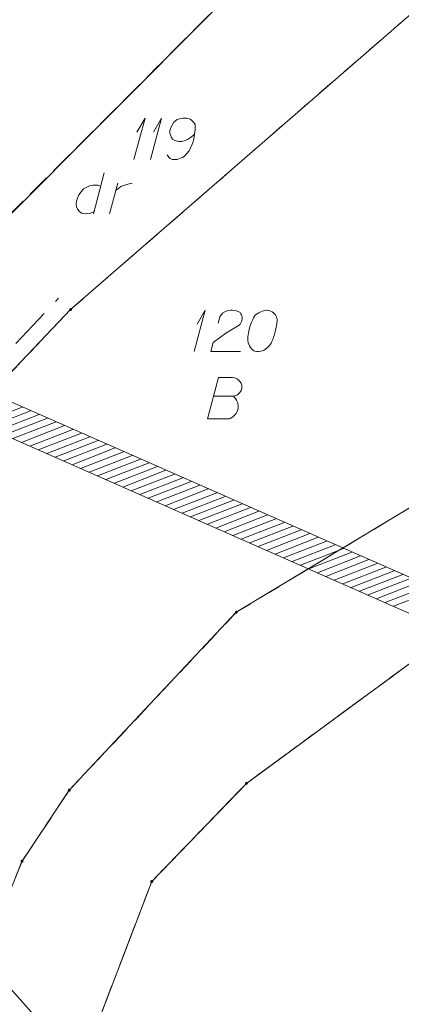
# Model space of a CAD drawing. Header units: metres. Extents: x 5554594 to 5556205, y 5636132 to 5636668.
# Tile 150 of 168: x 5555472 to 5555484, y 5636470 to 5636500. Entities that reach past the tile are written whole.
import ezdxf

# ---------------------------------------------------------------- set-up
doc = ezdxf.new("R2010")
doc.units = ezdxf.units.M
doc.header["$MEASUREMENT"] = 0
doc.header["$XCLIPFRAME"] = 0
for name, pattern in [('05-linia 2.5 1', [1.75, 1.25, -0.5]), ('PRZER1-1', [2, 1, -1]), ('PRZER3-1', [4, 3, -1])]:
    doc.linetypes.add(name, pattern=pattern)
for name, color, linetype, lineweight in [('#digitalizacja', 7, 'Continuous', 18), ('#RASTER', 7, 'Continuous', 18), ('#zakres', 7, 'Continuous', 18), ('#ZUDP', 7, 'Continuous', 18)]:
    doc.layers.add(name, color=color, linetype=linetype, lineweight=lineweight)
for name, color, linetype, lineweight, true_color in [('GEPPGD', 96, 'Continuous', 18, 0x008000), ('GESDZI', 18, 'Continuous', 18, 0x0a0909), ('GESDZI_O', 18, 'Continuous', 18, 0x0a0909), ('GESKKL', 96, 'PRZER3-1', 18, 0x008000), ('GESUZY', 96, 'PRZER1-1', 18, 0x008000), ('GESUZY_O', 96, 'PRZER1-1', 18, 0x008000)]:
    doc.layers.add(name, color=color, linetype=linetype, lineweight=lineweight, true_color=true_color)
picture_1 = doc.add_image_def('image2.tif', size_in_pixel=(18897, 11811))

# ---------------------------------------------------------------- blocks, each defined once
blk = doc.blocks.new('EPPGN')
blk.add_hatch(color=0).paths.add_polyline_path([(0, -0.09), (-0.027812, -0.085595), (-0.052901, -0.072812), (-0.072812, -0.052901), (-0.085595, -0.027812), (-0.09, 0), (-0.085595, 0.027812), (-0.072812, 0.052901), (-0.052901, 0.072812), (-0.027812, 0.085595), (0, 0.09), (0.027812, 0.085595), (0.052901, 0.072812), (0.072812, 0.052901), (0.085595, 0.027812), (0.09, 0), (0.085595, -0.027812), (0.072812, -0.052901), (0.052901, -0.072812), (0.027812, -0.085595)])
blk = doc.blocks.new('*U71')
at = {"layer": 'GESUZY_O', "color": 96, "linetype": 'ByBlock', "lineweight": 18, "true_color": 0x008000}
blk.add_line((5555474.781, 5636495.631), (5555474.456, 5636494.381), dxfattribs=at)
at = {"layer": 'GESUZY_O', "color": 96, "linetype": 'ByBlock', "lineweight": 18, "true_color": 0x008000, "flags": 128}
blk.add_lwpolyline([(5555474.673, 5636495.217), (5555474.604, 5636495.257), (5555474.436, 5636495.257), (5555474.338, 5636495.237), (5555474.161, 5636495.138), (5555474.013, 5636494.961), (5555473.944, 5636494.774), (5555473.934, 5636494.676), (5555473.944, 5636494.597), (5555473.974, 5636494.528), (5555474.033, 5636494.45), (5555474.102, 5636494.4), (5555474.21, 5636494.381), (5555474.289, 5636494.391), (5555474.368, 5636494.4), (5555474.476, 5636494.459)], dxfattribs=at)
blk = doc.blocks.new('*U72')
at = {"layer": 'GESUZY_O', "color": 96, "linetype": 'ByBlock', "lineweight": 18, "true_color": 0x008000}
blk.add_line((5555474.948, 5636494.381), (5555475.194, 5636495.316), dxfattribs=at)
at = {"layer": 'GESUZY_O', "color": 96, "linetype": 'ByBlock', "lineweight": 18, "true_color": 0x008000, "flags": 128}
blk.add_lwpolyline([(5555475.135, 5636495.089), (5555475.184, 5636495.129), (5555475.293, 5636495.207), (5555475.411, 5636495.257), (5555475.499, 5636495.286), (5555475.637, 5636495.316)], dxfattribs=at)
blk = doc.blocks.new('*U176')
at = {"layer": 'GESDZI_O', "color": 96, "linetype": 'ByBlock', "lineweight": 18}
for q in [(5555475.688, 5636496.029), (5555475.777, 5636496.856)]:
    blk.add_line((5555476.023, 5636497.279), q, dxfattribs=at)
blk = doc.blocks.new('*U177')
at = {"layer": 'GESDZI_O', "color": 96, "linetype": 'ByBlock', "lineweight": 18}
for q in [(5555476.19, 5636496.029), (5555476.279, 5636496.856)]:
    blk.add_line((5555476.525, 5636497.279), q, dxfattribs=at)
blk = doc.blocks.new('*U178')
at = {"layer": 'GESDZI_O', "color": 96, "linetype": 'ByBlock', "lineweight": 18}
for q in [(5555477.513, 5636490.215), (5555477.602, 5636491.042)]:
    blk.add_line((5555477.848, 5636491.465), q, dxfattribs=at)

msp = doc.modelspace()

# ---------------------------------------------------------------- linework, layer by layer
at = {"layer": '#digitalizacja', "color": 5, "linetype": 'Continuous', "lineweight": 18, "flags": 128}
msp.add_lwpolyline([(5555468.916, 5636474.304), (5555508.576, 5636429.685), (5555515.269, 5636413.34), (5555521.42, 5636402.404)], dxfattribs=at)
at = {"layer": '#zakres', "color": 134, "linetype": 'Continuous', "lineweight": 18}
for p, q in [((5555508.367, 5636472.657), (5555461.19, 5636493.424)), ((5555507.964, 5636471.742), (5555460.787, 5636492.509)), ((5555470.995, 5636488.021), (5555472.299, 5636488.528)), ((5555471.251, 5636487.908), (5555472.556, 5636488.415)), ((5555471.507, 5636487.795), (5555472.812, 5636488.302)), ((5555471.763, 5636487.682), (5555473.068, 5636488.19)), ((5555472.02, 5636487.57), (5555473.325, 5636488.077)), ((5555472.276, 5636487.457), (5555473.581, 5636487.964)), ((5555472.532, 5636487.344), (5555473.837, 5636487.851)), ((5555472.788, 5636487.231), (5555474.093, 5636487.738)), ((5555473.045, 5636487.118), (5555474.35, 5636487.626)), ((5555473.301, 5636487.006), (5555474.606, 5636487.513)), ((5555473.557, 5636486.893), (5555474.862, 5636487.4)), ((5555473.814, 5636486.78), (5555475.118, 5636487.287)), ((5555474.07, 5636486.667), (5555475.375, 5636487.174)), ((5555474.326, 5636486.554), (5555475.631, 5636487.062)), ((5555474.582, 5636486.442), (5555475.887, 5636486.949)), ((5555474.839, 5636486.329), (5555476.144, 5636486.836)), ((5555475.095, 5636486.216), (5555476.4, 5636486.723)), ((5555475.351, 5636486.103), (5555476.656, 5636486.61)), ((5555475.607, 5636485.99), (5555476.912, 5636486.497)), ((5555475.864, 5636485.877), (5555477.169, 5636486.385)), ((5555476.12, 5636485.765), (5555477.425, 5636486.272)), ((5555476.376, 5636485.652), (5555477.681, 5636486.159)), ((5555476.633, 5636485.539), (5555477.937, 5636486.046)), ((5555476.889, 5636485.426), (5555478.194, 5636485.933)), ((5555477.145, 5636485.313), (5555478.45, 5636485.821)), ((5555477.401, 5636485.201), (5555478.706, 5636485.708)), ((5555477.658, 5636485.088), (5555478.962, 5636485.595)), ((5555477.914, 5636484.975), (5555479.219, 5636485.482)), ((5555478.17, 5636484.862), (5555479.475, 5636485.369)), ((5555478.426, 5636484.749), (5555479.731, 5636485.257)), ((5555478.683, 5636484.637), (5555479.988, 5636485.144)), ((5555478.939, 5636484.524), (5555480.244, 5636485.031)), ((5555479.195, 5636484.411), (5555480.5, 5636484.918)), ((5555479.451, 5636484.298), (5555480.756, 5636484.805)), ((5555479.708, 5636484.185), (5555481.013, 5636484.693)), ((5555479.964, 5636484.073), (5555481.269, 5636484.58)), ((5555480.22, 5636483.96), (5555481.525, 5636484.467)), ((5555480.477, 5636483.847), (5555481.781, 5636484.354)), ((5555480.733, 5636483.734), (5555482.038, 5636484.241)), ((5555480.989, 5636483.621), (5555482.294, 5636484.129)), ((5555481.245, 5636483.508), (5555482.55, 5636484.016)), ((5555481.502, 5636483.396), (5555482.807, 5636483.903)), ((5555481.758, 5636483.283), (5555483.063, 5636483.79)), ((5555482.014, 5636483.17), (5555483.319, 5636483.677)), ((5555482.27, 5636483.057), (5555483.575, 5636483.564)), ((5555482.527, 5636482.944), (5555483.832, 5636483.452)), ((5555482.783, 5636482.832), (5555484.088, 5636483.339)), ((5555483.039, 5636482.719), (5555484.344, 5636483.226)), ((5555483.296, 5636482.606), (5555484.6, 5636483.113)), ((5555483.552, 5636482.493), (5555484.857, 5636483))]:
    msp.add_line(p, q, dxfattribs=at)
at = {"layer": '#ZUDP', "color": 1, "linetype": '05-linia 2.5 1', "lineweight": 18}
msp.add_line((5555462.459, 5636480.305), (5555473.404, 5636491.825), dxfattribs=at)
at = {"layer": 'GESDZI', "color": 96, "linetype": 'Continuous', "lineweight": 18, "flags": 128}
msp.add_lwpolyline([(5555479.81, 5636505.97), (5555481.51, 5636503.97), (5555468.309, 5636490.731), (5555460.185, 5636481.554), (5555455.942, 5636474.595), (5555453.72, 5636472.454), (5555448.915, 5636470.374), (5555437.099, 5636466.554), (5555423.54, 5636462.48), (5555432.84, 5636481.77), (5555458.43, 5636492.63), (5555479.81, 5636505.97)], close=True, dxfattribs=at)
for points in [[(5555460.799, 5636470.534), (5555453.72, 5636472.454), (5555455.942, 5636474.595), (5555460.185, 5636481.554), (5555468.309, 5636490.731), (5555481.51, 5636503.97), (5555483.718, 5636505.918)], [(5555496.203, 5636499.774), (5555494.572, 5636495.113), (5555491.335, 5636490.878), (5555486.827, 5636487.153), (5555478.789, 5636482.309), (5555473.727, 5636476.915), (5555472.295, 5636474.764), (5555468.332, 5636465.003), (5555464.253, 5636468.493), (5555460.799, 5636470.534), (5555462.917, 5636480.061), (5555473.767, 5636491.481), (5555488.301, 5636504.114)], [(5555488.301, 5636504.114), (5555473.767, 5636491.481), (5555462.917, 5636480.061), (5555460.799, 5636470.534)], [(5555401.076, 5636390.282), (5555404.073, 5636395.02), (5555409.758, 5636401.08), (5555415.606, 5636406.363), (5555423.635, 5636411.745), (5555430.735, 5636417.459), (5555447.06, 5636429.289), (5555454.524, 5636438.193), (5555464.207, 5636454.062), (5555467.116, 5636460.589), (5555468.332, 5636465.003), (5555472.295, 5636474.764), (5555473.727, 5636476.915), (5555478.789, 5636482.309), (5555486.827, 5636487.153), (5555491.335, 5636490.878), (5555494.572, 5636495.113), (5555496.203, 5636499.774)], [(5555498.831, 5636497.826), (5555497.916, 5636495.121), (5555494.886, 5636489.995), (5555492.02, 5636486.875), (5555487.899, 5636483.58), (5555479.095, 5636477.123), (5555476.226, 5636474.148), (5555473.057, 5636465.855), (5555470.67, 5636460.65), (5555463.042, 5636442.883), (5555458.424, 5636436.43), (5555450.581, 5636426.255), (5555436.482, 5636415.046), (5555422.948, 5636405.301), (5555415.395, 5636399.944), (5555410.221, 5636395.159), (5555404.633, 5636386.632), (5555399.591, 5636376.915), (5555395.485, 5636361.975)], [(5555527.3, 5636407.24), (5555513.2, 5636436.9), (5555501.678, 5636446.425), (5555487.598, 5636456.8), (5555473.057, 5636465.855), (5555476.226, 5636474.148), (5555479.095, 5636477.123), (5555487.899, 5636483.58), (5555492.02, 5636486.875), (5555494.886, 5636489.995), (5555497.916, 5636495.121), (5555498.831, 5636497.826)]]:
    msp.add_lwpolyline(points, dxfattribs=at)
at = {"layer": 'GESDZI_O', "color": 96, "linetype": 'Continuous', "lineweight": 18, "flags": 128}
for points in [[(5555476.692, 5636496.167), (5555476.771, 5636496.059), (5555476.859, 5636496.029), (5555476.997, 5636496.029), (5555477.095, 5636496.068), (5555477.154, 5636496.088), (5555477.204, 5636496.118), (5555477.361, 5636496.295), (5555477.469, 5636496.531), (5555477.499, 5636496.659), (5555477.538, 5636496.944), (5555477.538, 5636497.092), (5555477.499, 5636497.151), (5555477.42, 5636497.23), (5555477.391, 5636497.249), (5555477.292, 5636497.279), (5555477.164, 5636497.279), (5555477.066, 5636497.259), (5555476.997, 5636497.24), (5555476.899, 5636497.161), (5555476.8, 5636497.004), (5555476.771, 5636496.905), (5555476.771, 5636496.826), (5555476.82, 5636496.698), (5555476.859, 5636496.649), (5555476.928, 5636496.61), (5555477.046, 5636496.58), (5555477.135, 5636496.58), (5555477.243, 5636496.61), (5555477.312, 5636496.639), (5555477.43, 5636496.718), (5555477.489, 5636496.767), (5555477.519, 5636496.797)], [(5555478.242, 5636491.072), (5555478.291, 5636491.259), (5555478.37, 5636491.377), (5555478.458, 5636491.426), (5555478.547, 5636491.456), (5555478.616, 5636491.465), (5555478.665, 5636491.465), (5555478.754, 5636491.456), (5555478.813, 5636491.436), (5555478.842, 5636491.426), (5555478.901, 5636491.396), (5555478.931, 5636491.357), (5555478.95, 5636491.318), (5555478.96, 5636491.288), (5555478.97, 5636491.249), (5555478.97, 5636491.2), (5555478.96, 5636491.151), (5555478.95, 5636491.121), (5555478.931, 5636491.082), (5555478.901, 5636491.042), (5555478.872, 5636491.013), (5555478.468, 5636490.767), (5555478.084, 5636490.481), (5555478.015, 5636490.215), (5555478.911, 5636490.215)], [(5555479.728, 5636491.465), (5555479.708, 5636491.465), (5555479.649, 5636491.456), (5555479.61, 5636491.446), (5555479.58, 5636491.436), (5555479.531, 5636491.416), (5555479.472, 5636491.387), (5555479.423, 5636491.357), (5555479.374, 5636491.318), (5555479.344, 5636491.278), (5555479.314, 5636491.229), (5555479.285, 5636491.18), (5555479.255, 5636491.121), (5555479.236, 5636491.082), (5555479.216, 5636491.022), (5555479.187, 5636490.924), (5555479.157, 5636490.777), (5555479.137, 5636490.658), (5555479.137, 5636490.55), (5555479.147, 5636490.471), (5555479.187, 5636490.383), (5555479.216, 5636490.334), (5555479.265, 5636490.275), (5555479.324, 5636490.235), (5555479.354, 5636490.225), (5555479.413, 5636490.215), (5555479.462, 5636490.215), (5555479.541, 5636490.225), (5555479.61, 5636490.245), (5555479.659, 5636490.275), (5555479.728, 5636490.324), (5555479.757, 5636490.353), (5555479.797, 5636490.393), (5555479.826, 5636490.432), (5555479.846, 5636490.462), (5555479.866, 5636490.511), (5555479.876, 5636490.53), (5555479.895, 5636490.58), (5555479.915, 5636490.639), (5555479.935, 5636490.698), (5555479.944, 5636490.737), (5555479.954, 5636490.767), (5555479.964, 5636490.806), (5555479.984, 5636490.895), (5555479.994, 5636490.944), (5555480.003, 5636490.993), (5555480.013, 5636491.062), (5555480.023, 5636491.151), (5555480.023, 5636491.18), (5555480.013, 5636491.219), (5555480.003, 5636491.259), (5555479.974, 5636491.318), (5555479.944, 5636491.357), (5555479.915, 5636491.387), (5555479.876, 5636491.416), (5555479.836, 5636491.436), (5555479.807, 5636491.446), (5555479.777, 5636491.456), (5555479.728, 5636491.465)]]:
    msp.add_lwpolyline(points, dxfattribs=at)
at = {"layer": 'GESKKL', "color": 96, "linetype": 'PRZER3-1', "lineweight": 18, "ltscale": 0.5, "true_color": 0x008000}
msp.add_lwpolyline([(5555487.598, 5636456.8), (5555473.057, 5636465.855), (5555476.226, 5636474.148), (5555479.095, 5636477.123), (5555487.899, 5636483.58), (5555492.02, 5636486.875), (5555494.886, 5636489.995), (5555497.916, 5636495.121), (5555498.831, 5636497.826)], dxfattribs=at)
at = {"layer": 'GESUZY', "color": 96, "linetype": 'PRZER1-1', "lineweight": 18, "ltscale": 0.5, "true_color": 0x008000}
msp.add_lwpolyline([(5555460.185, 5636481.554), (5555468.309, 5636490.731), (5555481.51, 5636503.97), (5555479.81, 5636505.97), (5555458.43, 5636492.63), (5555432.84, 5636481.77), (5555423.54, 5636462.48), (5555437.099, 5636466.554), (5555448.915, 5636470.374), (5555453.72, 5636472.454), (5555455.942, 5636474.595), (5555460.185, 5636481.554)], close=True, dxfattribs=at)
for points in [[(5555483.718, 5636505.918), (5555481.51, 5636503.97), (5555468.309, 5636490.731), (5555460.185, 5636481.554), (5555455.942, 5636474.595), (5555453.72, 5636472.454), (5555460.799, 5636470.534)], [(5555460.799, 5636470.534), (5555462.917, 5636480.061), (5555473.767, 5636491.481), (5555488.301, 5636504.114)], [(5555462.917, 5636480.061), (5555473.767, 5636491.481), (5555488.301, 5636504.114)], [(5555388.979, 5636354.029), (5555392.657, 5636365.659), (5555395.519, 5636378.339), (5555401.076, 5636390.282), (5555404.073, 5636395.02), (5555409.758, 5636401.08), (5555415.606, 5636406.363), (5555423.635, 5636411.745), (5555430.735, 5636417.459), (5555447.06, 5636429.289), (5555454.524, 5636438.193), (5555464.207, 5636454.062), (5555467.116, 5636460.589), (5555468.332, 5636465.003), (5555472.295, 5636474.764), (5555473.727, 5636476.915), (5555478.789, 5636482.309), (5555486.827, 5636487.153), (5555491.335, 5636490.878), (5555494.572, 5636495.113), (5555496.203, 5636499.774)], [(5555496.203, 5636499.774), (5555494.572, 5636495.113), (5555491.335, 5636490.878), (5555486.827, 5636487.153), (5555478.789, 5636482.309), (5555473.727, 5636476.915), (5555472.295, 5636474.764), (5555468.332, 5636465.003), (5555464.253, 5636468.493), (5555460.799, 5636470.534), (5555462.917, 5636480.061)], [(5555498.831, 5636497.826), (5555497.916, 5636495.121), (5555494.886, 5636489.995), (5555492.02, 5636486.875), (5555487.899, 5636483.58), (5555479.095, 5636477.123), (5555476.226, 5636474.148), (5555473.057, 5636465.855), (5555470.67, 5636460.65), (5555463.042, 5636442.883), (5555458.424, 5636436.43), (5555450.581, 5636426.255), (5555436.482, 5636415.046), (5555422.948, 5636405.301), (5555415.395, 5636399.944), (5555410.221, 5636395.159), (5555404.633, 5636386.632), (5555399.591, 5636376.915), (5555395.485, 5636361.975)], [(5555487.598, 5636456.8), (5555473.057, 5636465.855), (5555476.226, 5636474.148), (5555479.095, 5636477.123), (5555487.899, 5636483.58), (5555492.02, 5636486.875), (5555494.886, 5636489.995), (5555497.916, 5636495.121), (5555498.831, 5636497.826)]]:
    msp.add_lwpolyline(points, dxfattribs=at)
at = {"layer": 'GESUZY_O', "color": 96, "linetype": 'Continuous', "lineweight": 18, "true_color": 0x008000, "flags": 128}
msp.add_lwpolyline([(5555478.105, 5636488.853), (5555478.696, 5636488.853), (5555478.735, 5636488.863), (5555478.824, 5636488.902), (5555478.893, 5636488.971), (5555478.932, 5636489.03), (5555478.952, 5636489.089), (5555478.952, 5636489.119), (5555478.952, 5636489.158), (5555478.952, 5636489.188), (5555478.932, 5636489.256), (5555478.893, 5636489.306), (5555478.834, 5636489.365), (5555478.804, 5636489.384), (5555478.765, 5636489.404), (5555478.735, 5636489.414), (5555478.676, 5636489.424), (5555478.253, 5636489.424), (5555477.918, 5636488.174), (5555478.568, 5636488.174), (5555478.598, 5636488.184), (5555478.657, 5636488.213), (5555478.686, 5636488.233), (5555478.775, 5636488.321), (5555478.814, 5636488.39), (5555478.824, 5636488.42), (5555478.844, 5636488.499), (5555478.844, 5636488.577), (5555478.834, 5636488.636), (5555478.824, 5636488.676), (5555478.794, 5636488.735), (5555478.755, 5636488.794), (5555478.735, 5636488.814), (5555478.696, 5636488.853)], dxfattribs=at)

# ---------------------------------------------------------------- block references
at = {"layer": 'GEPPGD', "color": 96, "lineweight": 18, "true_color": 0x008000, "xscale": 0.5, "yscale": 0.5, "zscale": 0.5, "rotation": 90}
for p in [(5555473.767, 5636491.481), (5555478.789, 5636482.309), (5555473.727, 5636476.915), (5555479.095, 5636477.123), (5555472.295, 5636474.764), (5555476.226, 5636474.148)]:
    msp.add_blockref('EPPGN', p, dxfattribs=at)
at = {"layer": 'GESDZI_O', "color": 96, "linetype": 'Continuous', "lineweight": 18}
for name in ['*U176', '*U177', '*U178']:
    msp.add_blockref(name, (0, 0), dxfattribs=at)
at = {"layer": 'GESUZY_O', "color": 96, "linetype": 'Continuous', "lineweight": 18, "true_color": 0x008000}
for name in ['*U71', '*U72']:
    msp.add_blockref(name, (0, 0), dxfattribs=at)

# ---------------------------------------------------------------- pictures from other files: only their frames are drawn
at = {"layer": '#RASTER', "color": 252, "linetype": 'Continuous', "lineweight": 18}
image = msp.add_image(picture_1, insert=(5555393.385, 5636149.865), size_in_units=(811.151, 518.084), dxfattribs=at)
image.set_boundary_path([(-0.5, -0.5), (-0.5, 11810.5), (18896.5, 11810.5), (18896.5, -0.5), (-0.5, -0.5)])
image.dxf.flags = 15

doc.saveas('drawing.dxf')
